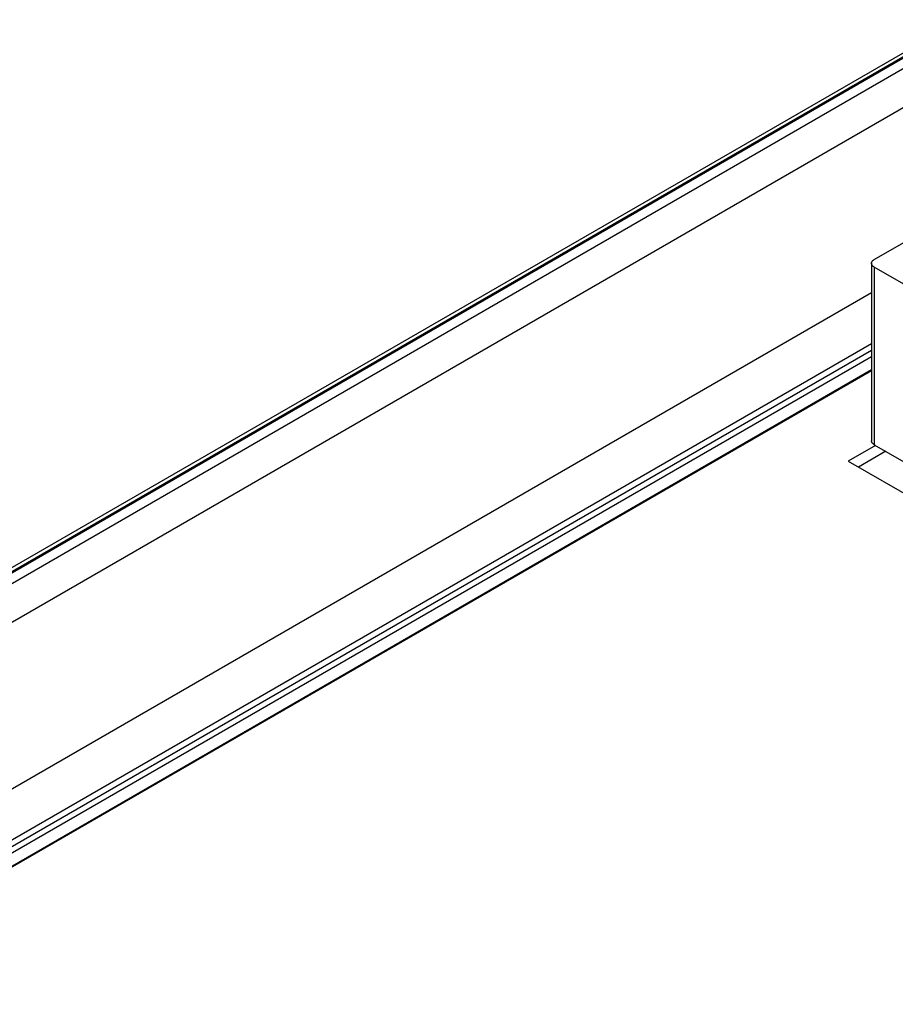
# Model space of a CAD drawing. Header units: inches. Extents: x 0 to 34, y 0 to 22.
# Tile 92 of 111: x 29.8 to 30.9, y 12.7 to 13.9. Entities that reach past the tile are written whole.
import ezdxf

# ---------------------------------------------------------------- set-up
doc = ezdxf.new("R2010")
doc.units = ezdxf.units.IN
doc.header["$LTSCALE"] = 1.87
doc.header["$MEASUREMENT"] = 0
doc.layers.get('0').update_dxf_attribs({"linetype": 'CONTINUOUS'})

msp = doc.modelspace()

# ---------------------------------------------------------------- linework, layer by layer
at = {"color": 7, "linetype": 'CONTINUOUS'}
for p, q in [((29.0435, 12.7668), (31.3314, 14.0878)), ((31.3453, 14.0907), (29.0528, 12.7671)), ((31.3477, 14.0905), (29.0553, 12.7668)), ((29.0586, 12.7558), (31.3668, 14.0886)), ((29.0798, 12.7195), (30.9366, 13.7916)), ((30.8948, 13.5986), (30.9658, 13.6395)), ((30.8914, 13.5938), (30.8914, 13.372)), ((31.0396, 13.5054), (30.8948, 13.5889)), ((30.8948, 13.5889), (30.8948, 13.3672)), ((30.8914, 13.5569), (29.0813, 12.5118)), ((30.8914, 13.4932), (29.1091, 12.4642)), ((29.1272, 12.4668), (30.8914, 13.4854)), ((29.1306, 12.4608), (30.8914, 13.4775)), ((29.1309, 12.4445), (30.8914, 13.461)), ((30.8914, 13.4595), (29.1437, 12.4504)), ((30.8964, 13.3662), (30.8623, 13.3465)), ((30.9091, 13.3589), (30.875, 13.3392)), ((30.8948, 13.3672), (31.0396, 13.2836)), ((30.8623, 13.3465), (31.0853, 13.2178))]:
    msp.add_line(p, q, dxfattribs=at)
for points, knots in [([(30.8914, 13.5938), (30.8914, 13.594), (30.8914, 13.5944), (30.8916, 13.5951), (30.8919, 13.5958), (30.8923, 13.5964), (30.8928, 13.597), (30.8934, 13.5976), (30.8941, 13.5981), (30.8946, 13.5984), (30.8948, 13.5986)], [0, 0, 0, 0, 0.108015, 0.218066, 0.332006, 0.451365, 0.577284, 0.710506, 0.851397, 1, 1, 1, 1]), ([(30.8948, 13.5889), (30.8946, 13.5891), (30.8941, 13.5894), (30.8934, 13.59), (30.8928, 13.5905), (30.8923, 13.5911), (30.8919, 13.5918), (30.8916, 13.5924), (30.8914, 13.5931), (30.8914, 13.5935), (30.8914, 13.5938)], [0, 0, 0, 0, 0.148603, 0.289494, 0.422716, 0.548635, 0.667994, 0.781934, 0.891985, 1, 1, 1, 1]), ([(30.8948, 13.3672), (30.8946, 13.3673), (30.8941, 13.3676), (30.8934, 13.3682), (30.8928, 13.3687), (30.8923, 13.3693), (30.8919, 13.37), (30.8916, 13.3706), (30.8914, 13.3713), (30.8914, 13.3718), (30.8914, 13.372)], [0, 0, 0, 0, 0.148603, 0.289494, 0.422716, 0.548635, 0.667994, 0.781934, 0.891985, 1, 1, 1, 1])]:
    msp.add_open_spline(points, degree=3, knots=knots, dxfattribs=at)

doc.saveas('drawing.dxf')
